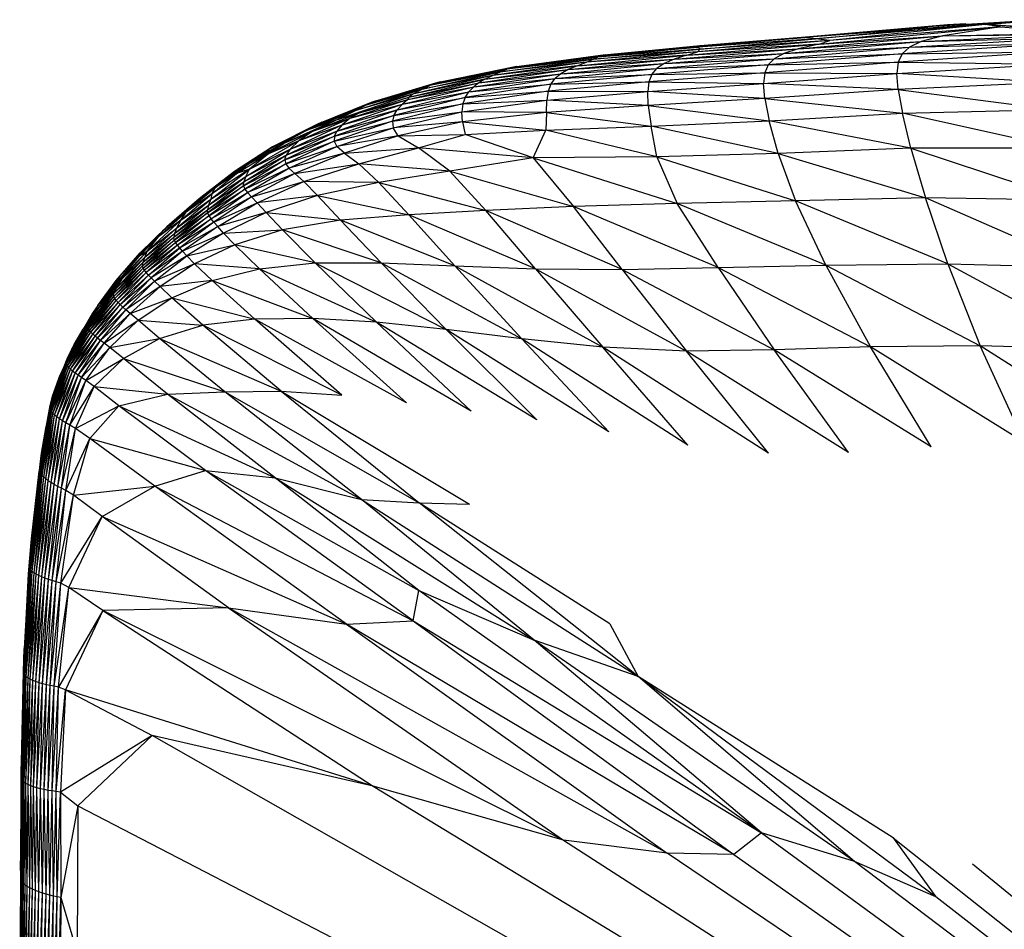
# Paper-space layout '_Superior' of a CAD drawing. Header units: millimetres. Extents: x -50 to 1200, y -1808 to 138.
# Tile 15 of 27: x 419 to 488, y 63 to 127. Entities that reach past the tile are written whole.
import ezdxf

# ---------------------------------------------------------------- set-up
doc = ezdxf.new("R2010")
doc.units = ezdxf.units.MM

psp = doc.layouts.new('_Superior')

# ---------------------------------------------------------------- linework, layer by layer
at = {"color": 7, "linetype": 'Continuous', "lineweight": 25}
for p, q in [((490.961, 126.868), (481.479, 126.179)), ((490.961, 126.868), (482.74, 126.363)), ((486.779, 126.532), (490.961, 126.868)), ((482.74, 126.363), (474.129, 125.606)), ((481.479, 126.179), (474.129, 125.606)), ((484.134, 126.502), (474.701, 125.692)), ((474.701, 125.692), (482.74, 126.363)), ((486.779, 126.532), (474.855, 125.53)), ((474.855, 125.53), (481.479, 126.179)), ((475.12, 125.143), (487.839, 126.371)), ((486.779, 126.532), (475.867, 125.407)), ((487.839, 126.371), (475.867, 125.407)), ((486.779, 126.532), (481.479, 126.179)), ((481.479, 126.179), (482.74, 126.363)), ((484.134, 126.502), (482.74, 126.363)), ((487.839, 126.371), (483.788, 125.744)), ((483.788, 125.744), (493.836, 125.927)), ((485.411, 126.566), (484.134, 126.502)), ((484.134, 126.502), (485.367, 126.525)), ((485.411, 126.566), (485.92, 126.558)), ((487.839, 126.371), (486.779, 126.532)), ((499.963, 125.445), (486.779, 126.532)), ((499.619, 125.724), (486.779, 126.532)), ((487.839, 126.371), (493.836, 125.927)), ((475.867, 125.407), (466.564, 124.612)), ((474.129, 125.606), (466.618, 124.935)), ((474.855, 125.53), (466.618, 124.935)), ((474.701, 125.692), (466.752, 125.019)), ((466.752, 125.019), (474.129, 125.606)), ((466.761, 124.804), (474.855, 125.53)), ((475.867, 125.407), (466.761, 124.804)), ((472.618, 124.488), (482.272, 125.341)), ((473.631, 124.821), (483.788, 125.744)), ((473.631, 124.821), (482.272, 125.341)), ((474.701, 125.692), (474.129, 125.606)), ((474.855, 125.53), (474.129, 125.606)), ((475.867, 125.407), (474.855, 125.53)), ((475.12, 125.143), (483.788, 125.744)), ((475.12, 125.143), (475.867, 125.407)), ((481.448, 124.936), (492.19, 125.583)), ((482.272, 125.341), (481.448, 124.936)), ((482.272, 125.341), (492.911, 125.83)), ((483.788, 125.744), (482.272, 125.341)), ((482.272, 125.341), (492.19, 125.583)), ((483.788, 125.744), (492.911, 125.83)), ((466.564, 124.612), (458.764, 123.874)), ((459.26, 124.084), (466.761, 124.804)), ((466.564, 124.612), (459.26, 124.084)), ((466.618, 124.935), (459.527, 124.24)), ((466.761, 124.804), (459.527, 124.24)), ((466.752, 125.019), (459.742, 124.341)), ((459.742, 124.341), (466.618, 124.935)), ((460.092, 124.389), (466.752, 125.019)), ((464.929, 124.088), (473.631, 124.821)), ((465.811, 124.366), (475.12, 125.143)), ((465.811, 124.366), (473.631, 124.821)), ((465.811, 124.366), (466.564, 124.612)), ((475.12, 125.143), (466.564, 124.612)), ((466.564, 124.612), (466.761, 124.804)), ((466.752, 125.019), (466.618, 124.935)), ((466.761, 124.804), (466.618, 124.935)), ((471.954, 124.12), (481.448, 124.936)), ((472.618, 124.488), (481.448, 124.936)), ((473.631, 124.821), (472.618, 124.488)), ((475.12, 125.143), (473.631, 124.821)), ((491.364, 124.596), (480.661, 123.882)), ((491.681, 125.184), (480.945, 124.468)), ((480.945, 124.468), (481.448, 124.936)), ((480.945, 124.468), (491.364, 124.596)), ((481.448, 124.936), (491.681, 125.184)), ((458.764, 123.874), (452.157, 122.95)), ((452.731, 123.2), (459.26, 124.084)), ((458.764, 123.874), (452.731, 123.2)), ((459.527, 124.24), (453.176, 123.391)), ((459.26, 124.084), (453.176, 123.391)), ((459.742, 124.341), (453.512, 123.517)), ((453.512, 123.517), (459.527, 124.24)), ((453.837, 123.583), (460.092, 124.389)), ((453.837, 123.583), (459.742, 124.341)), ((457.472, 123.363), (464.929, 124.088)), ((458.103, 123.628), (465.811, 124.366)), ((458.103, 123.628), (464.929, 124.088)), ((458.103, 123.628), (458.764, 123.874)), ((465.811, 124.366), (458.764, 123.874)), ((458.764, 123.874), (459.26, 124.084)), ((459.26, 124.084), (459.527, 124.24)), ((459.742, 124.341), (459.527, 124.24)), ((460.092, 124.389), (459.742, 124.341)), ((463.709, 123.438), (471.954, 124.12)), ((464.222, 123.784), (472.618, 124.488)), ((464.222, 123.784), (471.954, 124.12)), ((464.929, 124.088), (464.222, 123.784)), ((464.929, 124.088), (472.618, 124.488)), ((465.811, 124.366), (464.929, 124.088)), ((480.661, 123.882), (471.288, 123.133)), ((480.945, 124.468), (471.53, 123.684)), ((471.53, 123.684), (471.954, 124.12)), ((471.53, 123.684), (480.661, 123.882)), ((472.618, 124.488), (471.954, 124.12)), ((471.954, 124.12), (480.945, 124.468)), ((480.661, 123.882), (480.562, 123.092)), ((480.945, 124.468), (480.661, 123.882)), ((480.661, 123.882), (491.224, 123.735)), ((447.219, 121.98), (452.731, 123.2)), ((453.176, 123.391), (447.759, 122.234)), ((452.731, 123.2), (447.759, 122.234)), ((453.512, 123.517), (448.164, 122.399)), ((448.164, 122.399), (453.176, 123.391)), ((448.495, 122.492), (453.512, 123.517)), ((451.211, 122.434), (457.472, 123.363)), ((451.613, 122.686), (458.103, 123.628)), ((451.613, 122.686), (457.472, 123.363)), ((458.103, 123.628), (452.157, 122.95)), ((452.157, 122.95), (452.731, 123.2)), ((452.731, 123.2), (453.176, 123.391)), ((453.512, 123.517), (453.176, 123.391)), ((453.837, 123.583), (453.512, 123.517)), ((456.556, 122.735), (463.709, 123.438)), ((456.96, 123.072), (464.222, 123.784)), ((456.96, 123.072), (463.709, 123.438)), ((457.472, 123.363), (456.96, 123.072)), ((457.472, 123.363), (464.222, 123.784)), ((458.103, 123.628), (457.472, 123.363)), ((471.288, 123.133), (463.146, 122.506)), ((471.53, 123.684), (463.358, 123.025)), ((463.358, 123.025), (463.709, 123.438)), ((463.358, 123.025), (471.288, 123.133)), ((464.222, 123.784), (463.709, 123.438)), ((463.709, 123.438), (471.53, 123.684)), ((471.288, 123.133), (471.208, 122.391)), ((471.53, 123.684), (471.288, 123.133)), ((471.288, 123.133), (480.562, 123.092)), ((480.562, 123.092), (491.224, 123.735)), ((446.226, 121.262), (451.211, 122.434)), ((446.292, 121.426), (451.613, 122.686)), ((446.292, 121.426), (451.211, 122.434)), ((452.157, 122.95), (446.542, 121.635)), ((451.613, 122.686), (446.542, 121.635)), ((452.157, 122.95), (447.219, 121.98)), ((448.495, 122.492), (448.164, 122.399)), ((450.502, 121.795), (456.556, 122.735)), ((450.851, 122.146), (456.96, 123.072)), ((450.851, 122.146), (456.556, 122.735)), ((451.211, 122.434), (450.851, 122.146)), ((451.211, 122.434), (456.96, 123.072)), ((451.613, 122.686), (451.211, 122.434)), ((451.613, 122.686), (452.157, 122.95)), ((463.146, 122.506), (456.064, 121.849)), ((463.358, 123.025), (456.256, 122.336)), ((456.256, 122.336), (456.556, 122.735)), ((456.256, 122.336), (463.146, 122.506)), ((456.96, 123.072), (456.556, 122.735)), ((456.556, 122.735), (463.358, 123.025)), ((463.146, 122.506), (463.062, 121.814)), ((463.358, 123.025), (463.146, 122.506)), ((463.146, 122.506), (471.208, 122.391)), ((471.208, 122.391), (480.562, 123.092)), ((491.261, 122.456), (480.562, 123.092)), ((480.649, 121.963), (480.562, 123.092)), ((491.261, 122.456), (480.649, 121.963)), ((442.544, 120.492), (447.219, 121.98)), ((447.759, 122.234), (443.206, 120.833)), ((447.219, 121.98), (443.206, 120.833)), ((448.164, 122.399), (443.649, 121.038)), ((443.649, 121.038), (447.759, 122.234)), ((443.984, 121.153), (448.164, 122.399)), ((445.47, 120.532), (450.502, 121.795)), ((445.832, 120.922), (450.851, 122.146)), ((445.832, 120.922), (450.502, 121.795)), ((446.226, 121.262), (450.851, 122.146)), ((446.542, 121.635), (447.219, 121.98)), ((447.219, 121.98), (447.759, 122.234)), ((448.164, 122.399), (447.759, 122.234)), ((456.064, 121.849), (450.073, 120.943)), ((456.256, 122.336), (450.235, 121.396)), ((450.235, 121.396), (456.064, 121.849)), ((450.235, 121.396), (450.502, 121.795)), ((450.502, 121.795), (456.256, 122.336)), ((450.851, 122.146), (450.502, 121.795)), ((456.064, 121.849), (455.973, 121.22)), ((455.973, 121.22), (463.062, 121.814)), ((456.256, 122.336), (456.064, 121.849)), ((456.064, 121.849), (463.062, 121.814)), ((463.062, 121.814), (471.208, 122.391)), ((471.296, 121.332), (463.062, 121.814)), ((463.108, 120.835), (463.062, 121.814)), ((480.649, 121.963), (471.208, 122.391)), ((471.296, 121.332), (471.208, 122.391)), ((480.649, 121.963), (471.296, 121.332)), ((480.649, 121.963), (491.489, 120.56)), ((480.649, 121.963), (480.956, 120.294)), ((446.542, 121.635), (441.112, 119.773)), ((442.167, 119.937), (446.226, 121.262)), ((446.542, 121.635), (442.544, 120.492)), ((442.81, 120.327), (446.292, 121.426)), ((442.81, 120.327), (446.226, 121.262)), ((443.984, 121.153), (443.649, 121.038)), ((450.235, 121.396), (445.232, 120.138)), ((445.47, 120.532), (450.235, 121.396)), ((446.226, 121.262), (445.832, 120.922)), ((446.292, 121.426), (446.226, 121.262)), ((446.292, 121.426), (446.542, 121.635)), ((450.014, 120.393), (455.973, 121.22)), ((450.235, 121.396), (450.073, 120.943)), ((450.073, 120.943), (455.973, 121.22)), ((455.96, 120.353), (455.973, 121.22)), ((463.108, 120.835), (455.973, 121.22)), ((471.296, 121.332), (463.108, 120.835)), ((471.296, 121.332), (480.956, 120.294)), ((471.296, 121.332), (471.598, 119.768)), ((439.024, 119.047), (442.544, 120.492)), ((443.206, 120.833), (439.462, 119.324)), ((442.544, 120.492), (439.462, 119.324)), ((443.649, 121.038), (439.861, 119.535)), ((439.861, 119.535), (443.206, 120.833)), ((440.175, 119.662), (443.649, 121.038)), ((441.112, 119.773), (442.544, 120.492)), ((441.235, 119.041), (445.47, 120.532)), ((441.605, 119.472), (445.832, 120.922)), ((441.605, 119.472), (445.47, 120.532)), ((442.167, 119.937), (445.832, 120.922)), ((442.544, 120.492), (443.206, 120.833)), ((443.649, 121.038), (443.206, 120.833)), ((450.073, 120.943), (445.128, 119.732)), ((445.128, 119.732), (450.014, 120.393)), ((445.181, 119.278), (450.014, 120.393)), ((445.232, 120.138), (450.073, 120.943)), ((445.232, 120.138), (445.47, 120.532)), ((445.832, 120.922), (445.47, 120.532)), ((450.073, 120.943), (450.014, 120.393)), ((455.96, 120.353), (450.014, 120.393)), ((450.066, 119.684), (450.014, 120.393)), ((455.96, 120.353), (450.066, 119.684)), ((455.96, 120.353), (455.908, 119.095)), ((463.108, 120.835), (455.96, 120.353)), ((455.96, 120.353), (463.299, 119.389)), ((463.108, 120.835), (471.598, 119.768)), ((463.108, 120.835), (463.299, 119.389)), ((480.956, 120.294), (491.489, 120.56)), ((441.112, 119.773), (437.512, 118.159)), ((438.572, 118.375), (442.167, 119.937)), ((441.112, 119.773), (439.024, 119.047)), ((439.544, 119.041), (442.81, 120.327)), ((439.544, 119.041), (442.167, 119.937)), ((439.544, 119.041), (441.112, 119.773)), ((440.175, 119.662), (439.861, 119.535)), ((445.128, 119.732), (441.038, 118.322)), ((445.232, 120.138), (441.057, 118.669)), ((441.057, 118.669), (445.128, 119.732)), ((442.81, 120.327), (441.112, 119.773)), ((441.235, 119.041), (445.232, 120.138)), ((442.167, 119.937), (441.605, 119.472)), ((442.81, 120.327), (442.167, 119.937)), ((445.232, 120.138), (445.128, 119.732)), ((445.128, 119.732), (445.181, 119.278)), ((450.066, 119.684), (445.181, 119.278)), ((450.066, 119.684), (445.545, 118.714)), ((450.066, 119.684), (455.908, 119.095)), ((450.066, 119.684), (450.249, 118.808)), ((463.299, 119.389), (471.598, 119.768)), ((471.598, 119.768), (480.956, 120.294)), ((481.556, 117.836), (471.598, 119.768)), ((472.225, 117.456), (471.598, 119.768)), ((491.94, 117.848), (480.956, 120.294)), ((481.556, 117.836), (480.956, 120.294)), ((436.444, 117.621), (439.024, 119.047)), ((439.462, 119.324), (436.449, 117.743)), ((439.024, 119.047), (436.449, 117.743)), ((436.453, 117.474), (439.544, 119.041)), ((439.861, 119.535), (436.71, 117.922)), ((436.71, 117.922), (439.462, 119.324)), ((439.544, 119.041), (437.512, 118.159)), ((437.671, 117.353), (441.235, 119.041)), ((437.942, 117.778), (441.605, 119.472)), ((437.942, 117.778), (441.235, 119.041)), ((438.572, 118.375), (441.605, 119.472)), ((439.544, 119.041), (438.572, 118.375)), ((439.024, 119.047), (439.462, 119.324)), ((439.861, 119.535), (439.462, 119.324)), ((441.038, 118.322), (445.181, 119.278)), ((441.057, 118.669), (441.235, 119.041)), ((441.22, 117.955), (445.181, 119.278)), ((441.605, 119.472), (441.235, 119.041)), ((445.545, 118.714), (445.181, 119.278)), ((450.249, 118.808), (455.908, 119.095)), ((455.01, 117.156), (455.908, 119.095)), ((455.908, 119.095), (463.299, 119.389)), ((463.696, 117.218), (455.908, 119.095)), ((472.225, 117.456), (463.299, 119.389)), ((463.696, 117.218), (463.299, 119.389)), ((435.089, 116.357), (438.572, 118.375)), ((436.453, 117.474), (438.572, 118.375)), ((441.057, 118.669), (437.58, 117.022)), ((437.58, 117.022), (441.038, 118.322)), ((441.038, 118.322), (437.636, 116.733)), ((437.671, 117.353), (441.057, 118.669)), ((438.572, 118.375), (437.942, 117.778)), ((441.057, 118.669), (441.038, 118.322)), ((441.038, 118.322), (441.22, 117.955)), ((445.545, 118.714), (441.22, 117.955)), ((445.545, 118.714), (441.765, 117.489)), ((445.545, 118.714), (450.249, 118.808)), ((445.545, 118.714), (446.953, 117.856)), ((446.953, 117.856), (450.249, 118.808)), ((455.01, 117.156), (450.249, 118.808)), ((436.449, 117.743), (433.805, 115.988)), ((436.444, 117.621), (433.805, 115.988)), ((436.71, 117.922), (434.042, 116.188)), ((434.042, 116.188), (436.449, 117.743)), ((434.831, 115.85), (437.942, 117.778)), ((437.512, 118.159), (434.954, 116.689)), ((434.954, 116.689), (436.444, 117.621)), ((435.089, 116.357), (437.942, 117.778)), ((437.512, 118.159), (436.444, 117.621)), ((436.444, 117.621), (436.449, 117.743)), ((436.71, 117.922), (436.449, 117.743)), ((436.453, 117.474), (437.512, 118.159)), ((437.636, 116.733), (441.22, 117.955)), ((437.942, 117.778), (437.671, 117.353)), ((437.859, 116.436), (441.22, 117.955)), ((441.765, 117.489), (441.22, 117.955)), ((441.765, 117.489), (446.953, 117.856)), ((442.765, 116.742), (446.953, 117.856)), ((455.01, 117.156), (446.953, 117.856)), ((449.158, 116.222), (446.953, 117.856)), ((481.556, 117.836), (472.225, 117.456)), ((491.94, 117.848), (481.556, 117.836)), ((481.556, 117.836), (492.666, 114.168)), ((481.556, 117.836), (482.568, 114.35)), ((434.183, 116.059), (436.453, 117.474)), ((437.58, 117.022), (434.674, 115.198)), ((434.692, 115.479), (437.671, 117.353)), ((434.692, 115.479), (437.58, 117.022)), ((434.831, 115.85), (437.671, 117.353)), ((436.453, 117.474), (434.954, 116.689)), ((436.453, 117.474), (435.089, 116.357)), ((437.58, 117.022), (437.671, 117.353)), ((437.58, 117.022), (437.636, 116.733)), ((441.765, 117.489), (437.859, 116.436)), ((441.765, 117.489), (438.283, 116.06)), ((441.765, 117.489), (442.765, 116.742)), ((455.01, 117.156), (449.158, 116.222)), ((463.696, 117.218), (455.01, 117.156)), ((455.01, 117.156), (465.135, 113.958)), ((455.01, 117.156), (457.847, 113.738)), ((472.225, 117.456), (463.696, 117.218)), ((463.696, 117.218), (473.452, 114.135)), ((463.696, 117.218), (465.135, 113.958)), ((472.225, 117.456), (482.568, 114.35)), ((472.225, 117.456), (473.452, 114.135)), ((432.373, 114.249), (435.089, 116.357)), ((435.089, 116.357), (432.446, 114.636)), ((434.954, 116.689), (432.674, 115.043)), ((434.954, 116.689), (433.303, 115.584)), ((434.183, 116.059), (434.954, 116.689)), ((435.089, 116.357), (434.183, 116.059)), ((434.674, 115.198), (437.636, 116.733)), ((437.636, 116.733), (434.763, 114.959)), ((434.763, 114.959), (437.859, 116.436)), ((434.831, 115.85), (435.089, 116.357)), ((434.952, 114.716), (437.859, 116.436)), ((437.636, 116.733), (437.859, 116.436)), ((438.283, 116.06), (437.859, 116.436)), ((438.283, 116.06), (442.765, 116.742)), ((438.92, 115.486), (442.765, 116.742)), ((449.158, 116.222), (442.765, 116.742)), ((444.188, 115.42), (442.765, 116.742)), ((449.158, 116.222), (444.188, 115.42)), ((449.158, 116.222), (457.847, 113.738)), ((449.158, 116.222), (451.69, 113.447)), ((431.02, 113.795), (433.303, 115.584)), ((433.805, 115.988), (431.395, 114.14)), ((433.303, 115.584), (431.395, 114.14)), ((434.042, 116.188), (431.667, 114.361)), ((431.667, 114.361), (433.805, 115.988)), ((432.208, 113.828), (434.831, 115.85)), ((432.373, 114.249), (434.831, 115.85)), ((432.446, 114.636), (434.183, 116.059)), ((434.183, 116.059), (432.674, 115.043)), ((432.674, 115.043), (433.303, 115.584)), ((433.303, 115.584), (433.805, 115.988)), ((434.042, 116.188), (433.805, 115.988)), ((434.831, 115.85), (434.692, 115.479)), ((438.283, 116.06), (434.952, 114.716)), ((438.283, 116.06), (435.238, 114.419)), ((438.283, 116.06), (438.92, 115.486)), ((432.674, 115.043), (430.642, 113.348)), ((432.674, 115.043), (431.02, 113.795)), ((432.133, 113.514), (434.692, 115.479)), ((432.133, 113.514), (434.674, 115.198)), ((434.674, 115.198), (432.151, 113.281)), ((432.151, 113.281), (434.763, 114.959)), ((432.208, 113.828), (434.692, 115.479)), ((434.763, 114.959), (432.243, 113.08)), ((432.446, 114.636), (432.674, 115.043)), ((434.674, 115.198), (434.692, 115.479)), ((434.674, 115.198), (434.763, 114.959)), ((434.763, 114.959), (434.952, 114.716)), ((435.238, 114.419), (438.92, 115.486)), ((435.638, 114), (438.92, 115.486)), ((444.188, 115.42), (438.92, 115.486)), ((439.871, 114.511), (438.92, 115.486)), ((444.188, 115.42), (439.871, 114.511)), ((444.188, 115.42), (451.69, 113.447)), ((444.188, 115.42), (446.277, 113.156)), ((431.395, 114.14), (429.278, 112.317)), ((429.969, 112.225), (432.373, 114.249)), ((430.27, 112.774), (432.446, 114.636)), ((430.27, 112.774), (432.373, 114.249)), ((432.446, 114.636), (430.642, 113.348)), ((431.02, 113.795), (431.395, 114.14)), ((431.667, 114.361), (431.395, 114.14)), ((432.373, 114.249), (432.208, 113.828)), ((432.243, 113.08), (434.952, 114.716)), ((432.446, 114.636), (432.373, 114.249)), ((432.392, 112.875), (434.952, 114.716)), ((435.238, 114.419), (432.392, 112.875)), ((435.238, 114.419), (432.592, 112.637)), ((435.238, 114.419), (434.952, 114.716)), ((435.238, 114.419), (435.638, 114)), ((439.871, 114.511), (435.638, 114)), ((439.871, 114.511), (436.26, 113.324)), ((439.871, 114.511), (446.277, 113.156)), ((439.871, 114.511), (441.486, 112.777)), ((473.452, 114.135), (465.135, 113.958)), ((482.568, 114.35), (473.452, 114.135)), ((484.143, 109.708), (473.452, 114.135)), ((475.589, 109.618), (473.452, 114.135)), ((492.666, 114.168), (482.568, 114.35)), ((493.747, 109.445), (482.568, 114.35)), ((484.143, 109.708), (482.568, 114.35)), ((429.028, 112.041), (431.02, 113.795)), ((431.02, 113.795), (429.278, 112.317)), ((429.772, 111.577), (432.133, 113.514)), ((429.82, 111.845), (432.208, 113.828)), ((429.82, 111.845), (432.133, 113.514)), ((429.969, 112.225), (432.208, 113.828)), ((430.642, 113.348), (431.02, 113.795)), ((432.208, 113.828), (432.133, 113.514)), ((432.151, 113.281), (432.133, 113.514)), ((432.592, 112.637), (435.638, 114)), ((432.858, 112.329), (435.638, 114)), ((436.26, 113.324), (435.638, 114)), ((451.69, 113.447), (446.277, 113.156)), ((457.847, 113.738), (451.69, 113.447)), ((461.28, 109.318), (451.69, 113.447)), ((455.174, 109.36), (451.69, 113.447)), ((465.135, 113.958), (457.847, 113.738)), ((468.007, 109.443), (457.847, 113.738)), ((461.28, 109.318), (457.847, 113.738)), ((475.589, 109.618), (465.135, 113.958)), ((468.007, 109.443), (465.135, 113.958)), ((427.887, 110.576), (430.27, 112.774)), ((430.642, 113.348), (428.691, 111.594)), ((430.27, 112.774), (428.691, 111.594)), ((430.642, 113.348), (429.028, 112.041)), ((429.772, 111.577), (432.151, 113.281)), ((432.151, 113.281), (429.808, 111.381)), ((429.808, 111.381), (432.243, 113.08)), ((432.243, 113.08), (429.9, 111.208)), ((429.9, 111.208), (432.392, 112.875)), ((430.27, 112.774), (429.969, 112.225)), ((432.392, 112.875), (430.028, 111.029)), ((430.27, 112.774), (430.642, 113.348)), ((432.151, 113.281), (432.243, 113.08)), ((432.243, 113.08), (432.392, 112.875)), ((432.592, 112.637), (432.392, 112.875)), ((436.26, 113.324), (432.858, 112.329)), ((436.26, 113.324), (433.268, 111.869)), ((436.26, 113.324), (441.486, 112.777)), ((436.26, 113.324), (437.409, 112.104)), ((441.486, 112.777), (437.409, 112.104)), ((446.277, 113.156), (441.486, 112.777)), ((449.525, 109.558), (441.486, 112.777)), ((444.339, 109.766), (441.486, 112.777)), ((455.174, 109.36), (446.277, 113.156)), ((449.525, 109.558), (446.277, 113.156)), ((429.278, 112.317), (427.411, 110.479)), ((427.744, 110.172), (429.969, 112.225)), ((427.887, 110.576), (429.969, 112.225)), ((429.028, 112.041), (429.278, 112.317)), ((429.969, 112.225), (429.82, 111.845)), ((432.592, 112.637), (430.028, 111.029)), ((432.592, 112.637), (430.189, 110.829)), ((430.189, 110.829), (432.858, 112.329)), ((432.858, 112.329), (430.394, 110.59)), ((432.592, 112.637), (432.858, 112.329)), ((433.268, 111.869), (432.858, 112.329)), ((433.268, 111.869), (437.409, 112.104)), ((437.409, 112.104), (434.052, 111.049)), ((444.339, 109.766), (437.409, 112.104)), ((439.712, 109.778), (437.409, 112.104)), ((429.028, 112.041), (427.299, 110.297)), ((428.691, 111.594), (427.299, 110.297)), ((428.691, 111.594), (427.323, 110.23)), ((429.028, 112.041), (427.411, 110.479)), ((427.567, 109.568), (429.772, 111.577)), ((427.567, 109.568), (429.808, 111.381)), ((427.597, 109.804), (429.82, 111.845)), ((427.597, 109.804), (429.772, 111.577)), ((429.808, 111.381), (427.619, 109.403)), ((427.744, 110.172), (429.82, 111.845)), ((427.887, 110.576), (428.691, 111.594)), ((428.691, 111.594), (429.028, 112.041)), ((429.82, 111.845), (429.772, 111.577)), ((429.808, 111.381), (429.772, 111.577)), ((429.808, 111.381), (429.9, 111.208)), ((433.268, 111.869), (430.394, 110.59)), ((433.268, 111.869), (430.692, 110.263)), ((433.268, 111.869), (434.052, 111.049)), ((427.619, 109.403), (429.9, 111.208)), ((427.714, 109.251), (429.9, 111.208)), ((430.028, 111.029), (427.714, 109.251)), ((430.028, 111.029), (427.838, 109.091)), ((430.189, 110.829), (427.838, 109.091)), ((427.99, 108.917), (430.189, 110.829)), ((430.028, 111.029), (429.9, 111.208)), ((430.189, 110.829), (430.028, 111.029)), ((430.394, 110.59), (430.189, 110.829)), ((430.692, 110.263), (434.052, 111.049)), ((434.052, 111.049), (431.233, 109.71)), ((439.712, 109.778), (434.052, 111.049)), ((435.784, 109.363), (434.052, 111.049)), ((425.724, 108.332), (427.887, 110.576)), ((427.299, 110.297), (425.724, 108.332)), ((427.323, 110.23), (425.724, 108.332)), ((425.739, 107.999), (427.744, 110.172)), ((426.003, 108.864), (427.411, 110.479)), ((427.299, 110.297), (426.003, 108.864)), ((426.144, 108.648), (427.887, 110.576)), ((426.144, 108.648), (427.744, 110.172)), ((427.411, 110.479), (427.299, 110.297)), ((427.323, 110.23), (427.299, 110.297)), ((427.887, 110.576), (427.323, 110.23)), ((427.744, 110.172), (427.597, 109.804)), ((427.887, 110.576), (427.744, 110.172)), ((430.394, 110.59), (427.99, 108.917)), ((430.394, 110.59), (428.174, 108.721)), ((430.692, 110.263), (428.174, 108.721)), ((428.417, 108.478), (430.692, 110.263)), ((430.692, 110.263), (430.394, 110.59)), ((430.692, 110.263), (431.233, 109.71)), ((425.564, 107.412), (427.567, 109.568)), ((425.564, 107.412), (427.619, 109.403)), ((425.571, 107.611), (427.597, 109.804)), ((425.571, 107.611), (427.567, 109.568)), ((425.629, 107.272), (427.619, 109.403)), ((425.739, 107.999), (427.597, 109.804)), ((427.567, 109.568), (427.597, 109.804)), ((427.619, 109.403), (427.567, 109.568)), ((427.714, 109.251), (427.619, 109.403)), ((431.233, 109.71), (428.417, 108.478)), ((431.233, 109.71), (428.808, 108.103)), ((435.784, 109.363), (431.233, 109.71)), ((432.461, 108.537), (431.233, 109.71)), ((432.461, 108.537), (435.784, 109.363)), ((435.784, 109.363), (439.712, 109.778)), ((435.784, 109.363), (444.012, 105.605)), ((435.784, 109.363), (439.533, 105.875)), ((439.712, 109.778), (444.339, 109.766)), ((439.712, 109.778), (448.896, 105.094)), ((439.712, 109.778), (444.012, 105.605)), ((444.339, 109.766), (449.525, 109.558)), ((444.339, 109.766), (448.896, 105.094)), ((444.339, 109.766), (454.23, 104.426)), ((449.525, 109.558), (455.174, 109.36)), ((449.525, 109.558), (454.23, 104.426)), ((449.525, 109.558), (459.905, 103.839)), ((455.174, 109.36), (461.28, 109.318)), ((455.174, 109.36), (465.785, 103.577)), ((455.174, 109.36), (459.905, 103.839)), ((461.28, 109.318), (468.007, 109.443)), ((461.28, 109.318), (471.958, 103.656)), ((461.28, 109.318), (465.785, 103.577)), ((468.007, 109.443), (475.589, 109.618)), ((468.007, 109.443), (478.726, 103.864)), ((468.007, 109.443), (471.958, 103.656)), ((475.589, 109.618), (484.143, 109.708)), ((475.589, 109.618), (486.417, 103.939)), ((475.589, 109.618), (478.726, 103.864)), ((484.143, 109.708), (493.747, 109.445)), ((484.143, 109.708), (495.276, 103.689)), ((484.143, 109.708), (486.417, 103.939)), ((424.394, 106.467), (426.144, 108.648)), ((426.003, 108.864), (424.446, 106.781)), ((425.629, 107.272), (427.714, 109.251)), ((426.003, 108.864), (425.724, 108.332)), ((426.144, 108.648), (425.724, 108.332)), ((425.729, 107.137), (427.714, 109.251)), ((425.729, 107.137), (427.838, 109.091)), ((425.729, 108.532), (426.003, 108.864)), ((425.739, 107.999), (426.144, 108.648)), ((425.856, 106.992), (427.838, 109.091)), ((425.856, 106.992), (427.99, 108.917)), ((426.01, 106.838), (427.99, 108.917)), ((426.01, 106.838), (428.174, 108.721)), ((426.191, 106.671), (428.174, 108.721)), ((427.838, 109.091), (427.714, 109.251)), ((427.99, 108.917), (427.838, 109.091)), ((428.174, 108.721), (427.99, 108.917)), ((428.417, 108.478), (428.174, 108.721)), ((425.724, 108.332), (423.405, 105.111)), ((423.9, 105.638), (425.739, 107.999)), ((424.394, 106.467), (425.724, 108.332)), ((424.394, 106.467), (425.739, 107.999)), ((424.446, 106.781), (425.729, 108.532)), ((425.724, 108.332), (424.446, 106.781)), ((425.571, 107.611), (425.739, 107.999)), ((426.191, 106.671), (428.417, 108.478)), ((426.41, 106.481), (428.417, 108.478)), ((428.808, 108.103), (426.41, 106.481)), ((426.713, 106.224), (428.808, 108.103)), ((428.808, 108.103), (428.417, 108.478)), ((432.461, 108.537), (428.808, 108.103)), ((429.643, 107.328), (428.808, 108.103)), ((429.643, 107.328), (432.461, 108.537)), ((432.461, 108.537), (439.533, 105.875)), ((435.457, 105.823), (432.461, 108.537)), ((423.775, 105.304), (425.571, 107.611)), ((423.775, 105.304), (425.564, 107.412)), ((423.79, 105.149), (425.564, 107.412)), ((423.79, 105.149), (425.629, 107.272)), ((423.859, 105.028), (425.629, 107.272)), ((423.9, 105.638), (425.571, 107.611)), ((425.564, 107.412), (425.571, 107.611)), ((425.629, 107.272), (425.564, 107.412)), ((425.729, 107.137), (425.629, 107.272)), ((426.713, 106.224), (429.643, 107.328)), ((427.273, 105.741), (429.643, 107.328)), ((429.643, 107.328), (435.457, 105.823)), ((431.825, 105.388), (429.643, 107.328)), ((424.446, 106.781), (423.405, 105.111)), ((423.859, 105.028), (425.729, 107.137)), ((423.958, 104.904), (425.729, 107.137)), ((423.958, 104.904), (425.856, 106.992)), ((424.446, 106.781), (424.072, 106.233)), ((424.085, 104.771), (425.856, 106.992)), ((424.085, 104.771), (426.01, 106.838)), ((424.24, 104.629), (426.01, 106.838)), ((424.24, 104.629), (426.191, 106.671)), ((424.421, 104.479), (426.191, 106.671)), ((425.856, 106.992), (425.729, 107.137)), ((426.01, 106.838), (425.856, 106.992)), ((426.191, 106.671), (426.01, 106.838)), ((426.41, 106.481), (426.191, 106.671)), ((422.605, 103.7), (424.394, 106.467)), ((424.394, 106.467), (423.405, 105.111)), ((424.072, 106.233), (423.455, 105.19)), ((423.9, 105.638), (424.394, 106.467)), ((424.421, 104.479), (426.41, 106.481)), ((424.631, 104.318), (426.41, 106.481)), ((424.631, 104.318), (426.713, 106.224)), ((424.888, 104.128), (426.713, 106.224)), ((426.713, 106.224), (426.41, 106.481)), ((427.273, 105.741), (426.713, 106.224)), ((435.457, 105.823), (431.825, 105.388)), ((439.533, 105.875), (435.457, 105.823)), ((446.116, 99.927), (435.457, 105.823)), ((441.577, 100.486), (435.457, 105.823)), ((444.012, 105.605), (439.533, 105.875)), ((446.116, 99.927), (439.533, 105.875)), ((450.652, 99.353), (439.533, 105.875)), ((422.216, 102.769), (423.775, 105.304)), ((422.216, 102.769), (423.79, 105.149)), ((422.24, 102.646), (423.79, 105.149)), ((422.282, 103.019), (423.9, 105.638)), ((422.282, 103.019), (423.775, 105.304)), ((422.605, 103.7), (423.9, 105.638)), ((423.775, 105.304), (423.9, 105.638)), ((423.79, 105.149), (423.775, 105.304)), ((423.859, 105.028), (423.79, 105.149)), ((424.888, 104.128), (427.273, 105.741)), ((425.283, 103.823), (427.273, 105.741)), ((427.273, 105.741), (431.825, 105.388)), ((428.775, 104.448), (427.273, 105.741)), ((428.775, 104.448), (431.825, 105.388)), ((441.577, 100.486), (431.825, 105.388)), ((437.325, 100.765), (431.825, 105.388)), ((448.896, 105.094), (444.012, 105.605)), ((450.652, 99.353), (444.012, 105.605)), ((455.286, 98.736), (444.012, 105.605)), ((422.24, 102.646), (423.859, 105.028)), ((422.302, 102.537), (423.859, 105.028)), ((422.302, 102.537), (423.958, 104.904)), ((422.394, 102.42), (423.958, 104.904)), ((422.394, 102.42), (424.085, 104.771)), ((422.516, 102.295), (424.085, 104.771)), ((422.516, 102.295), (424.24, 104.629)), ((422.605, 103.7), (423.405, 105.111)), ((422.667, 102.162), (424.24, 104.629)), ((422.667, 102.162), (424.421, 104.479)), ((422.774, 104.04), (423.405, 105.111)), ((422.847, 102.021), (424.421, 104.479)), ((423.958, 104.904), (423.859, 105.028)), ((424.085, 104.771), (423.958, 104.904)), ((424.24, 104.629), (424.085, 104.771)), ((424.421, 104.479), (424.24, 104.629)), ((424.631, 104.318), (424.421, 104.479)), ((425.283, 103.823), (428.775, 104.448)), ((426.237, 103.042), (428.775, 104.448)), ((428.775, 104.448), (437.325, 100.765)), ((433.353, 100.719), (428.775, 104.448)), ((454.23, 104.426), (448.896, 105.094)), ((455.286, 98.736), (448.896, 105.094)), ((460.341, 97.901), (448.896, 105.094)), ((422.669, 103.813), (422.774, 104.04)), ((422.847, 102.021), (424.631, 104.318)), ((423.054, 101.875), (424.631, 104.318)), ((423.054, 101.875), (424.888, 104.128)), ((423.294, 101.716), (424.888, 104.128)), ((423.294, 101.716), (425.283, 103.823)), ((423.605, 101.508), (425.283, 103.823)), ((424.888, 104.128), (424.631, 104.318)), ((425.283, 103.823), (424.888, 104.128)), ((426.237, 103.042), (425.283, 103.823)), ((459.905, 103.839), (454.23, 104.426)), ((460.341, 97.901), (454.23, 104.426)), ((465.892, 96.959), (454.23, 104.426)), ((465.785, 103.577), (459.905, 103.839)), ((465.892, 96.959), (459.905, 103.839)), ((471.561, 96.4), (459.905, 103.839)), ((478.726, 103.864), (471.958, 103.656)), ((486.417, 103.939), (478.726, 103.864)), ((489.533, 97.141), (478.726, 103.864)), ((482.987, 96.847), (478.726, 103.864)), ((495.276, 103.689), (486.417, 103.939)), ((497.35, 96.984), (486.417, 103.939)), ((489.533, 97.141), (486.417, 103.939)), ((422.282, 103.019), (422.605, 103.7)), ((471.958, 103.656), (465.785, 103.577)), ((477.173, 96.442), (465.785, 103.577)), ((471.561, 96.4), (465.785, 103.577)), ((482.987, 96.847), (471.958, 103.656)), ((477.173, 96.442), (471.958, 103.656)), ((421.069, 99.519), (422.216, 102.769)), ((421.069, 99.519), (422.24, 102.646)), ((421.086, 99.754), (422.282, 103.019)), ((421.086, 99.754), (422.216, 102.769)), ((421.105, 99.405), (422.24, 102.646)), ((421.105, 99.405), (422.302, 102.537)), ((421.173, 99.301), (422.302, 102.537)), ((421.173, 99.301), (422.394, 102.42)), ((421.254, 100.414), (422.282, 103.019)), ((421.271, 99.19), (422.394, 102.42)), ((422.205, 102.824), (421.789, 101.91)), ((422.216, 102.769), (422.282, 103.019)), ((422.24, 102.646), (422.216, 102.769)), ((422.302, 102.537), (422.24, 102.646)), ((422.394, 102.42), (422.302, 102.537)), ((422.516, 102.295), (422.394, 102.42)), ((423.605, 101.508), (426.237, 103.042)), ((424.184, 101.077), (426.237, 103.042)), ((426.237, 103.042), (433.353, 100.719)), ((429.334, 100.557), (426.237, 103.042)), ((421.254, 100.414), (421.789, 101.91)), ((421.271, 99.19), (422.516, 102.295)), ((421.4, 99.07), (422.516, 102.295)), ((421.4, 99.07), (422.667, 102.162)), ((421.558, 98.944), (422.667, 102.162)), ((421.558, 98.944), (422.847, 102.021)), ((421.745, 98.812), (422.847, 102.021)), ((421.745, 98.812), (423.054, 101.875)), ((421.959, 98.675), (423.054, 101.875)), ((421.959, 98.675), (423.294, 101.716)), ((422.198, 98.534), (423.294, 101.716)), ((422.667, 102.162), (422.516, 102.295)), ((422.847, 102.021), (422.667, 102.162)), ((423.054, 101.875), (422.847, 102.021)), ((423.294, 101.716), (423.054, 101.875)), ((423.605, 101.508), (423.294, 101.716)), ((422.198, 98.534), (423.605, 101.508)), ((422.474, 98.377), (423.605, 101.508)), ((422.474, 98.377), (424.184, 101.077)), ((422.862, 98.138), (424.184, 101.077)), ((424.184, 101.077), (423.605, 101.508)), ((424.184, 101.077), (429.334, 100.557)), ((425.908, 99.736), (424.184, 101.077)), ((421.086, 99.754), (421.254, 100.414)), ((425.908, 99.736), (429.334, 100.557)), ((429.334, 100.557), (433.353, 100.719)), ((429.334, 100.557), (442.957, 93.14)), ((436.891, 94.666), (429.334, 100.557)), ((433.353, 100.719), (437.325, 100.765)), ((433.353, 100.719), (447.001, 92.905)), ((442.957, 93.14), (433.353, 100.719)), ((437.325, 100.765), (441.577, 100.486)), ((437.325, 100.765), (450.553, 92.808)), ((437.325, 100.765), (447.001, 92.905)), ((420.378, 95.323), (421.086, 99.754)), ((420.479, 96.396), (421.086, 99.754)), ((421.069, 99.519), (421.086, 99.754)), ((422.862, 98.138), (425.908, 99.736)), ((423.869, 97.419), (425.908, 99.736)), ((425.908, 99.736), (436.891, 94.666)), ((431.995, 95.175), (425.908, 99.736)), ((420.378, 95.323), (421.069, 99.519)), ((420.392, 95.034), (421.069, 99.519)), ((420.392, 95.034), (421.105, 99.405)), ((420.447, 94.927), (421.105, 99.405)), ((420.447, 94.927), (421.173, 99.301)), ((420.532, 94.82), (421.173, 99.301)), ((420.532, 94.82), (421.271, 99.19)), ((420.646, 94.706), (421.271, 99.19)), ((420.646, 94.706), (421.4, 99.07)), ((420.789, 94.585), (421.4, 99.07)), ((420.789, 94.585), (421.558, 98.944)), ((420.961, 94.459), (421.558, 98.944)), ((421.105, 99.405), (421.069, 99.519)), ((421.173, 99.301), (421.105, 99.405)), ((421.271, 99.19), (421.173, 99.301)), ((421.4, 99.07), (421.271, 99.19)), ((421.558, 98.944), (421.4, 99.07)), ((421.745, 98.812), (421.558, 98.944)), ((420.479, 96.396), (420.803, 98.28)), ((420.921, 98.839), (420.803, 98.28)), ((420.961, 94.459), (421.745, 98.812)), ((421.159, 94.329), (421.745, 98.812)), ((421.159, 94.329), (421.959, 98.675)), ((421.381, 94.197), (421.959, 98.675)), ((421.381, 94.197), (422.198, 98.534)), ((421.622, 94.064), (422.198, 98.534)), ((421.622, 94.064), (422.474, 98.377)), ((421.959, 98.675), (421.745, 98.812)), ((421.883, 93.931), (422.474, 98.377)), ((422.198, 98.534), (421.959, 98.675)), ((422.474, 98.377), (422.198, 98.534)), ((422.862, 98.138), (422.474, 98.377)), ((421.883, 93.931), (422.862, 98.138)), ((422.184, 93.777), (422.862, 98.138)), ((423.869, 97.419), (422.862, 98.138)), ((422.184, 93.777), (423.869, 97.419)), ((422.726, 93.438), (423.869, 97.419)), ((423.869, 97.419), (431.995, 95.175)), ((428.449, 94.082), (423.869, 97.419)), ((419.778, 90.375), (420.479, 96.396)), ((420.479, 96.396), (420.315, 95.141)), ((420.378, 95.323), (420.479, 96.396)), ((419.639, 88.4), (420.378, 95.323)), ((419.639, 88.4), (420.392, 95.034)), ((419.677, 88.263), (420.392, 95.034)), ((419.677, 88.263), (420.447, 94.927)), ((419.741, 88.177), (420.447, 94.927)), ((419.741, 88.177), (420.532, 94.82)), ((420.315, 95.141), (419.748, 90.12)), ((420.378, 95.323), (419.778, 90.375)), ((419.778, 90.375), (420.315, 95.141)), ((419.833, 88.087), (420.532, 94.82)), ((420.392, 95.034), (420.378, 95.323)), ((420.447, 94.927), (420.392, 95.034)), ((420.532, 94.82), (420.447, 94.927)), ((420.646, 94.706), (420.532, 94.82)), ((428.449, 94.082), (431.995, 95.175)), ((431.995, 95.175), (436.891, 94.666)), ((431.995, 95.175), (446.984, 86.74)), ((446.59, 84.605), (431.995, 95.175)), ((419.833, 88.087), (420.646, 94.706)), ((419.956, 87.994), (420.646, 94.706)), ((419.956, 87.994), (420.789, 94.585)), ((420.108, 87.9), (420.789, 94.585)), ((420.108, 87.9), (420.961, 94.459)), ((420.288, 87.804), (420.961, 94.459)), ((420.288, 87.804), (421.159, 94.329)), ((420.494, 87.71), (421.159, 94.329)), ((420.494, 87.71), (421.381, 94.197)), ((420.789, 94.585), (420.646, 94.706)), ((420.723, 87.617), (421.381, 94.197)), ((420.961, 94.459), (420.789, 94.585)), ((421.159, 94.329), (420.961, 94.459)), ((421.381, 94.197), (421.159, 94.329)), ((421.622, 94.064), (421.381, 94.197)), ((422.726, 93.438), (428.449, 94.082)), ((424.752, 91.957), (428.449, 94.082)), ((428.449, 94.082), (446.59, 84.605)), ((441.916, 84.375), (428.449, 94.082)), ((436.891, 94.666), (442.957, 93.14)), ((436.891, 94.666), (455.087, 83.258)), ((446.984, 86.74), (436.891, 94.666)), ((420.723, 87.617), (421.622, 94.064)), ((420.972, 87.528), (421.622, 94.064)), ((420.972, 87.528), (421.883, 93.931)), ((421.235, 87.444), (421.883, 93.931)), ((421.235, 87.444), (422.184, 93.777)), ((421.513, 87.362), (422.184, 93.777)), ((421.513, 87.362), (422.726, 93.438)), ((421.883, 93.931), (421.622, 94.064)), ((421.828, 87.26), (422.726, 93.438)), ((422.184, 93.777), (421.883, 93.931)), ((422.726, 93.438), (422.184, 93.777)), ((424.752, 91.957), (422.726, 93.438)), ((442.957, 93.14), (447.001, 92.905)), ((455.087, 83.258), (442.957, 93.14)), ((442.957, 93.14), (462.401, 80.696)), ((447.001, 92.905), (450.553, 92.808)), ((460.407, 84.407), (447.001, 92.905)), ((462.401, 80.696), (447.001, 92.905)), ((421.828, 87.26), (424.752, 91.957)), ((422.393, 86.968), (424.752, 91.957)), ((424.752, 91.957), (441.916, 84.375)), ((433.606, 85.537), (424.752, 91.957)), ((419.565, 87.919), (419.778, 90.375)), ((419.565, 87.919), (419.748, 90.12)), ((419.639, 88.4), (419.778, 90.375)), ((419.778, 90.375), (419.748, 90.12)), ((419.208, 81.034), (419.639, 88.4)), ((419.208, 81.034), (419.565, 87.919)), ((419.219, 80.922), (419.639, 88.4)), ((419.219, 80.922), (419.677, 88.263)), ((419.255, 80.844), (419.677, 88.263)), ((419.255, 80.844), (419.741, 88.177)), ((419.565, 87.919), (419.266, 82.66)), ((419.32, 80.762), (419.741, 88.177)), ((419.32, 80.762), (419.833, 88.087)), ((419.414, 80.678), (419.833, 88.087)), ((419.414, 80.678), (419.956, 87.994)), ((419.537, 80.592), (419.956, 87.994)), ((419.537, 80.592), (420.108, 87.9)), ((419.565, 87.919), (419.639, 88.4)), ((419.677, 88.263), (419.639, 88.4)), ((419.741, 88.177), (419.677, 88.263)), ((419.69, 80.507), (420.108, 87.9)), ((419.833, 88.087), (419.741, 88.177)), ((419.956, 87.994), (419.833, 88.087)), ((420.108, 87.9), (419.956, 87.994)), ((420.288, 87.804), (420.108, 87.9)), ((419.69, 80.507), (420.288, 87.804)), ((419.872, 80.423), (420.288, 87.804)), ((419.872, 80.423), (420.494, 87.71)), ((420.079, 80.341), (420.494, 87.71)), ((420.079, 80.341), (420.723, 87.617)), ((420.494, 87.71), (420.288, 87.804)), ((420.309, 80.264), (420.723, 87.617)), ((420.309, 80.264), (420.972, 87.528)), ((420.723, 87.617), (420.494, 87.71)), ((420.558, 80.191), (420.972, 87.528)), ((420.558, 80.191), (421.235, 87.444)), ((420.972, 87.528), (420.723, 87.617)), ((420.821, 80.125), (421.235, 87.444)), ((420.821, 80.125), (421.513, 87.362)), ((421.235, 87.444), (420.972, 87.528)), ((421.095, 80.065), (421.513, 87.362)), ((421.095, 80.065), (421.828, 87.26)), ((421.513, 87.362), (421.235, 87.444)), ((421.376, 80.012), (421.828, 87.26)), ((421.828, 87.26), (421.513, 87.362)), ((422.393, 86.968), (421.828, 87.26)), ((421.376, 80.012), (422.393, 86.968)), ((421.673, 79.954), (422.393, 86.968)), ((422.393, 86.968), (433.606, 85.537)), ((424.797, 85.348), (422.393, 86.968)), ((446.59, 84.605), (446.984, 86.74)), ((446.984, 86.74), (455.087, 83.258)), ((471.052, 69.722), (446.984, 86.74)), ((424.797, 85.348), (421.673, 79.954)), ((424.797, 85.348), (422.173, 79.774)), ((433.606, 85.537), (424.797, 85.348)), ((457.154, 69.193), (424.797, 85.348)), ((424.797, 85.348), (443.787, 72.985)), ((433.606, 85.537), (441.916, 84.375)), ((433.606, 85.537), (457.154, 69.193)), ((464.438, 68.291), (433.606, 85.537)), ((441.916, 84.375), (446.59, 84.605)), ((446.59, 84.605), (471.052, 69.722)), ((446.59, 84.605), (469.119, 68.185)), ((460.407, 84.407), (462.401, 80.696)), ((441.916, 84.375), (464.438, 68.291)), ((469.119, 68.185), (441.916, 84.375)), ((462.401, 80.696), (455.087, 83.258)), ((471.052, 69.722), (455.087, 83.258)), ((477.594, 67.702), (455.087, 83.258)), ((419.208, 81.034), (419.266, 82.66)), ((419.057, 73.598), (419.208, 81.034)), ((419.208, 81.034), (419.08, 75.161)), ((419.219, 80.922), (419.208, 81.034)), ((419.057, 73.598), (419.219, 80.922)), ((419.069, 73.505), (419.219, 80.922)), ((419.069, 73.505), (419.255, 80.844)), ((419.106, 73.428), (419.255, 80.844)), ((419.106, 73.428), (419.32, 80.762)), ((419.171, 73.348), (419.32, 80.762)), ((419.171, 73.348), (419.414, 80.678)), ((419.255, 80.844), (419.219, 80.922)), ((419.32, 80.762), (419.255, 80.844)), ((419.265, 73.267), (419.414, 80.678)), ((419.265, 73.267), (419.537, 80.592)), ((419.414, 80.678), (419.32, 80.762)), ((419.388, 73.185), (419.537, 80.592)), ((419.388, 73.185), (419.69, 80.507)), ((419.537, 80.592), (419.414, 80.678)), ((419.69, 80.507), (419.537, 80.592)), ((419.542, 73.103), (419.69, 80.507)), ((419.542, 73.103), (419.872, 80.423)), ((419.872, 80.423), (419.69, 80.507)), ((419.723, 73.024), (419.872, 80.423)), ((419.723, 73.024), (420.079, 80.341)), ((420.079, 80.341), (419.872, 80.423)), ((419.93, 72.948), (420.079, 80.341)), ((419.93, 72.948), (420.309, 80.264)), ((420.309, 80.264), (420.079, 80.341)), ((420.16, 72.877), (420.309, 80.264)), ((420.558, 80.191), (420.309, 80.264)), ((480.312, 69.362), (462.401, 80.696)), ((477.594, 67.702), (462.401, 80.696)), ((483.302, 65.219), (462.401, 80.696)), ((420.16, 72.877), (420.558, 80.191)), ((420.409, 72.811), (420.558, 80.191)), ((420.409, 72.811), (420.821, 80.125)), ((420.821, 80.125), (420.558, 80.191)), ((420.672, 72.752), (420.821, 80.125)), ((420.672, 72.752), (421.095, 80.065)), ((421.095, 80.065), (420.821, 80.125)), ((420.945, 72.7), (421.095, 80.065)), ((420.945, 72.7), (421.376, 80.012)), ((421.376, 80.012), (421.095, 80.065)), ((421.224, 72.655), (421.376, 80.012)), ((421.224, 72.655), (421.673, 79.954)), ((421.673, 79.954), (421.376, 80.012)), ((421.504, 72.618), (421.673, 79.954)), ((421.504, 72.618), (422.173, 79.774)), ((422.173, 79.774), (421.673, 79.954)), ((422.173, 79.774), (421.806, 72.574)), ((443.787, 72.985), (422.173, 79.774)), ((422.173, 79.774), (428.263, 76.557)), ((428.263, 76.557), (421.806, 72.574)), ((428.263, 76.557), (423.031, 71.617)), ((443.787, 72.985), (428.263, 76.557)), ((579.181, -9.273), (428.263, 76.557)), ((419.057, 73.598), (419.08, 75.161)), ((419.057, 73.598), (418.999, 67.753)), ((419.031, 66.353), (419.057, 73.598)), ((419.031, 66.353), (419.069, 73.505)), ((419.069, 73.505), (419.057, 73.598)), ((419.062, 66.274), (419.069, 73.505)), ((419.062, 66.274), (419.106, 73.428)), ((419.106, 73.428), (419.069, 73.505)), ((419.171, 73.348), (419.106, 73.428)), ((419.121, 66.205), (419.106, 73.428)), ((419.121, 66.205), (419.171, 73.348)), ((419.265, 73.267), (419.171, 73.348)), ((419.209, 66.127), (419.171, 73.348)), ((419.209, 66.127), (419.265, 73.267)), ((419.388, 73.185), (419.265, 73.267)), ((419.328, 66.042), (419.265, 73.267)), ((419.328, 66.042), (419.388, 73.185)), ((419.542, 73.103), (419.388, 73.185)), ((419.476, 65.949), (419.388, 73.185)), ((419.476, 65.949), (419.542, 73.103)), ((419.723, 73.024), (419.542, 73.103)), ((419.65, 65.852), (419.542, 73.103)), ((419.65, 65.852), (419.723, 73.024)), ((419.93, 72.948), (419.723, 73.024)), ((419.847, 65.753), (419.723, 73.024)), ((419.847, 65.753), (419.93, 72.948)), ((420.16, 72.877), (419.93, 72.948)), ((420.066, 65.655), (419.93, 72.948)), ((420.066, 65.655), (420.16, 72.877)), ((420.409, 72.811), (420.16, 72.877)), ((420.3, 65.561), (420.16, 72.877)), ((420.3, 65.561), (420.409, 72.811)), ((420.672, 72.752), (420.409, 72.811)), ((420.547, 65.474), (420.409, 72.811)), ((420.547, 65.474), (420.672, 72.752)), ((420.945, 72.7), (420.672, 72.752)), ((420.803, 65.395), (420.672, 72.752)), ((420.803, 65.395), (420.945, 72.7)), ((421.224, 72.655), (420.945, 72.7)), ((421.064, 65.326), (420.945, 72.7)), ((421.064, 65.326), (421.224, 72.655)), ((421.504, 72.618), (421.224, 72.655)), ((421.327, 65.268), (421.224, 72.655)), ((457.154, 69.193), (443.787, 72.985)), ((443.787, 72.985), (579.181, -9.273)), ((421.327, 65.268), (421.504, 72.618)), ((421.806, 72.574), (421.504, 72.618)), ((421.589, 65.221), (421.504, 72.618)), ((421.589, 65.221), (421.806, 72.574)), ((421.806, 72.574), (423.031, 71.617)), ((421.806, 72.574), (421.85, 65.165)), ((423.031, 71.617), (421.85, 65.165)), ((423.031, 71.617), (422.975, 61.352)), ((423.031, 71.617), (579.181, -9.273)), ((464.438, 68.291), (457.154, 69.193)), ((457.154, 69.193), (579.181, -9.273)), ((471.052, 69.722), (469.119, 68.185)), ((477.594, 67.702), (471.052, 69.722)), ((471.052, 69.722), (579.181, -9.273)), ((480.312, 69.362), (483.302, 65.219)), ((480.312, 69.362), (579.181, -9.273)), ((469.119, 68.185), (464.438, 68.291)), ((579.181, -9.273), (464.438, 68.291)), ((469.119, 68.185), (579.181, -9.273)), ((418.999, 67.753), (418.954, 53.004)), ((419.031, 66.353), (418.999, 67.753)), ((483.302, 65.219), (477.594, 67.702)), ((579.181, -9.273), (477.594, 67.702)), ((485.877, 67.546), (579.181, -9.273)), ((418.949, 51.39), (419.031, 66.353)), ((418.949, 51.39), (419.062, 66.274)), ((419.031, 66.353), (418.954, 53.004)), ((418.962, 51.282), (419.062, 66.274)), ((418.962, 51.282), (419.121, 66.205)), ((419.002, 51.188), (419.121, 66.205)), ((419.002, 51.188), (419.209, 66.127)), ((419.062, 66.274), (419.031, 66.353)), ((419.121, 66.205), (419.062, 66.274)), ((419.071, 51.094), (419.209, 66.127)), ((419.071, 51.094), (419.328, 66.042)), ((419.209, 66.127), (419.121, 66.205)), ((419.168, 51.002), (419.328, 66.042)), ((419.168, 51.002), (419.476, 65.949)), ((419.328, 66.042), (419.209, 66.127)), ((419.294, 50.913), (419.476, 65.949)), ((419.294, 50.913), (419.65, 65.852)), ((419.476, 65.949), (419.328, 66.042)), ((419.448, 50.828), (419.65, 65.852)), ((419.448, 50.828), (419.847, 65.753)), ((419.65, 65.852), (419.476, 65.949)), ((419.628, 50.75), (419.847, 65.753)), ((419.847, 65.753), (419.65, 65.852)), ((420.066, 65.655), (419.847, 65.753)), ((419.628, 50.75), (420.066, 65.655)), ((419.833, 50.679), (420.066, 65.655)), ((419.833, 50.679), (420.3, 65.561)), ((420.06, 50.616), (420.3, 65.561)), ((420.06, 50.616), (420.547, 65.474)), ((420.3, 65.561), (420.066, 65.655)), ((420.547, 65.474), (420.3, 65.561)), ((420.307, 50.562), (420.547, 65.474)), ((420.307, 50.562), (420.803, 65.395)), ((420.803, 65.395), (420.547, 65.474)), ((420.57, 50.515), (420.803, 65.395)), ((420.57, 50.515), (421.064, 65.326)), ((421.064, 65.326), (420.803, 65.395)), ((420.843, 50.475), (421.064, 65.326)), ((420.843, 50.475), (421.327, 65.268)), ((421.327, 65.268), (421.064, 65.326)), ((421.122, 50.441), (421.327, 65.268)), ((421.122, 50.441), (421.589, 65.221)), ((421.589, 65.221), (421.327, 65.268)), ((421.401, 50.414), (421.589, 65.221)), ((421.401, 50.414), (421.85, 65.165)), ((421.85, 65.165), (421.589, 65.221)), ((421.85, 65.165), (421.679, 50.321)), ((421.85, 65.165), (422.975, 61.352)), ((579.181, -9.273), (483.302, 65.219))]:
    psp.add_line(p, q, dxfattribs=at)

doc.saveas('drawing.dxf')
